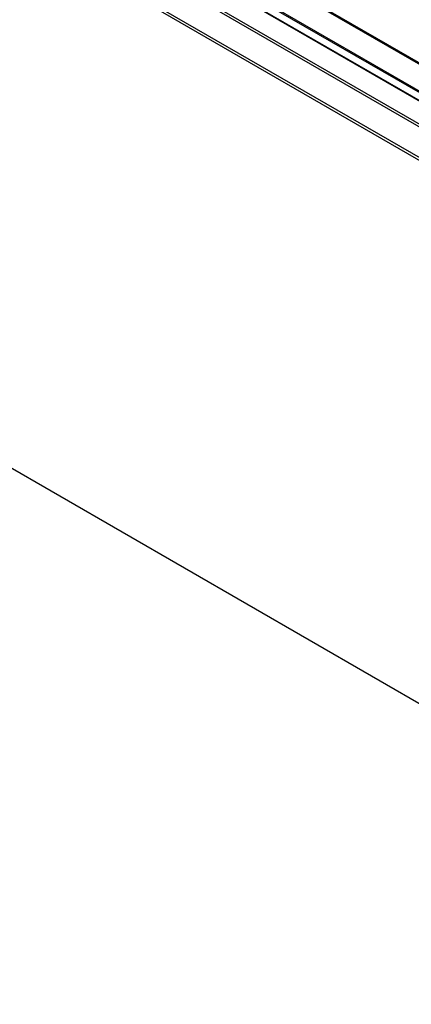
# Model space of a CAD drawing. Header units: inches. Extents: x 0 to 34, y 0 to 22.
# Tile 38 of 103: x 28 to 28.9, y 15.4 to 17.7. Entities that reach past the tile are written whole.
import ezdxf

# ---------------------------------------------------------------- set-up
doc = ezdxf.new("R2010")
doc.units = ezdxf.units.IN
doc.header["$LTSCALE"] = 1.87
doc.header["$MEASUREMENT"] = 0
doc.layers.get('0').update_dxf_attribs({"linetype": 'CONTINUOUS'})

msp = doc.modelspace()

# ---------------------------------------------------------------- linework, layer by layer
at = {"color": 7, "linetype": 'CONTINUOUS'}
for p, q in [((25.4403, 19.4443), (30.1685, 16.7143)), ((25.4442, 19.4484), (30.1724, 16.7184)), ((30.1362, 16.6562), (25.4078, 19.3863)), ((30.1378, 16.6616), (25.4095, 19.3917)), ((25.8251, 19.3646), (29.9731, 16.9696)), ((25.8271, 19.3666), (29.9751, 16.9716)), ((29.9453, 16.921), (25.7973, 19.316)), ((29.9462, 16.9237), (25.7982, 19.3187)), ((29.9274, 16.912), (25.7794, 19.307)), ((29.9294, 16.9122), (25.7814, 19.3072)), ((25.3711, 18.1706), (30.1362, 15.4193))]:
    msp.add_line(p, q, dxfattribs=at)

doc.saveas('drawing.dxf')
